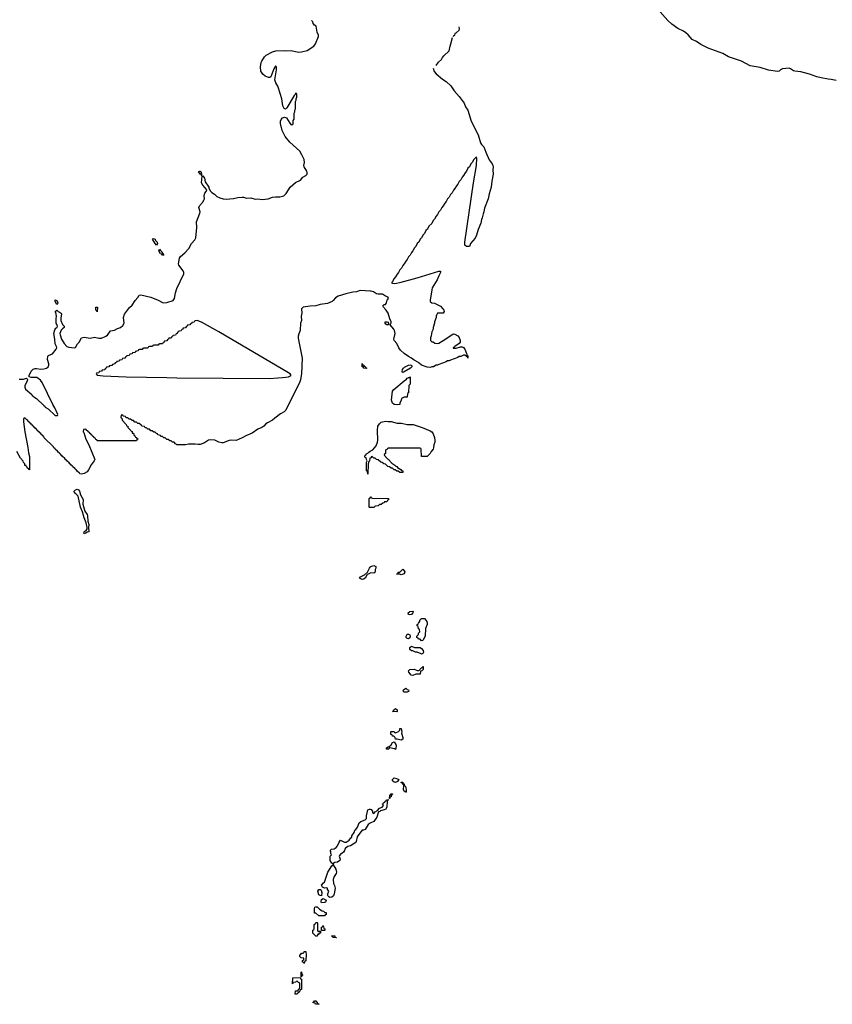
# Model space of a CAD drawing. Header units: inches. Extents: x 2547364 to 2752884, y 552026 to 708734.
# Tile 22 of 85: x 2645158 to 2656386, y 591346 to 604941. Entities that reach past the tile are written whole.
import ezdxf

# ---------------------------------------------------------------- set-up
doc = ezdxf.new("R2010")
doc.units = ezdxf.units.IN
doc.header["$MEASUREMENT"] = 0
for name, color, linetype in [('C6549', 7, 'Continuous'), ('C6559', 7, 'Continuous'), ('C6640', 7, 'Continuous'), ('C6650', 7, 'Continuous')]:
    doc.layers.add(name, color=color, linetype=linetype)

msp = doc.modelspace()

# ---------------------------------------------------------------- linework, layer by layer
at = {"layer": 'C6549', "color": 6}
for points in [[(2649043, 600000), (2649038, 599970), (2649030, 599943), (2648835, 599550), (2648810, 599526), (2648762, 599498), (2648681, 599439), (2648650, 599410), (2648583, 599377), (2648559, 599361), (2648530, 599331), (2648503, 599310), (2648450, 599287), (2648370, 599230), (2648283, 599197), (2648230, 599167), (2648150, 599133), (2648090, 599134), (2648051, 599129), (2647970, 599100), (2647950, 599099), (2647910, 599110), (2647855, 599135), (2647790, 599139), (2647765, 599135), (2647710, 599099), (2647650, 599077), (2647624, 599076), (2647582, 599082), (2647490, 599079), (2647450, 599070), (2647330, 599069), (2647322, 599082), (2647310, 599086), (2647290, 599106), (2647270, 599106), (2647250, 599126), (2647230, 599126), (2647210, 599146), (2647190, 599146), (2647170, 599166), (2647150, 599166), (2647130, 599186), (2647110, 599186), (2647102, 599202), (2647066, 599210), (2647062, 599222), (2647050, 599226), (2647030, 599246), (2647010, 599246), (2646990, 599266), (2646970, 599266), (2646950, 599286), (2646930, 599286), (2646910, 599306), (2646890, 599306), (2646882, 599322), (2646846, 599330), (2646842, 599342), (2646830, 599346), (2646810, 599366), (2646790, 599366), (2646770, 599386), (2646750, 599386), (2646730, 599406), (2646710, 599406), (2646690, 599426), (2646670, 599426), (2646650, 599446), (2646630, 599446), (2646622, 599462), (2646587, 599467), (2646582, 599482), (2646570, 599486), (2646558, 599482), (2646554, 599450), (2646572, 599432), (2646574, 599410), (2646630, 599354), (2646634, 599334), (2646652, 599330), (2646654, 599310), (2646694, 599270), (2646698, 599258), (2646710, 599254), (2646714, 599234), (2646732, 599230), (2646738, 599198), (2646750, 599194), (2646758, 599178), (2646770, 599174), (2646778, 599158), (2646790, 599154), (2646792, 599148), (2646778, 599142), (2646770, 599126), (2646230, 599126), (2646222, 599142), (2646210, 599146), (2646202, 599162), (2646186, 599170), (2646182, 599182), (2646166, 599190), (2646162, 599202), (2646146, 599210), (2646142, 599222), (2646130, 599226), (2646122, 599242), (2646106, 599250), (2646102, 599262), (2646087, 599267), (2646070, 599286), (2646038, 599282), (2646034, 599250), (2646042, 599242), (2646071, 599150), (2646111, 599071), (2646196, 598870), (2646187, 598850), (2646145, 598795), (2646110, 598724), (2646090, 598697), (2646050, 598674), (2646010, 598665), (2645989, 598670), (2645982, 598682), (2645950, 598709), (2645942, 598722), (2645930, 598729), (2645922, 598742), (2645889, 598770), (2645882, 598782), (2645870, 598789), (2645862, 598802), (2645850, 598809), (2645842, 598822), (2645809, 598850), (2645802, 598862), (2645790, 598869), (2645782, 598882), (2645749, 598910), (2645742, 598922), (2645729, 598930), (2645722, 598942), (2645709, 598950), (2645702, 598962), (2645690, 598969), (2645682, 598982), (2645649, 599010), (2645642, 599022), (2645630, 599029), (2645624, 599044), (2645498, 599170), (2645489, 599189), (2645475, 599195), (2645469, 599209), (2645455, 599215), (2645449, 599229), (2645435, 599235), (2645429, 599249), (2645415, 599255), (2645409, 599269), (2645395, 599275), (2645389, 599289), (2645375, 599295), (2645369, 599309), (2645355, 599315), (2645349, 599329), (2645335, 599335), (2645329, 599349), (2645315, 599355), (2645309, 599369), (2645295, 599375), (2645289, 599389), (2645275, 599395), (2645269, 599409), (2645255, 599415), (2645230, 599446), (2645212, 599428), (2645211, 599389), (2645231, 599249), (2645270, 599034), (2645279, 598959), (2645291, 598909), (2645293, 598727), (2645286, 598730), (2645282, 598742), (2645266, 598750), (2645262, 598762), (2645250, 598766), (2645246, 598786), (2645230, 598788), (2645228, 598808), (2645210, 598826), (2645204, 598844), (2645170, 598889), (2645120, 598980)], [(2645150, 599980), (2645210, 599980), (2645251, 599991), (2645263, 599983), (2645265, 599970), (2645258, 599942), (2645231, 599890), (2645227, 599867), (2645240, 599840), (2645324, 599764), (2645332, 599752), (2645345, 599745), (2645352, 599732), (2645392, 599710), (2645492, 599612), (2645505, 599605), (2645512, 599592), (2645552, 599570), (2645650, 599474), (2645682, 599478), (2645686, 599490), (2645643, 599583), (2645615, 599630), (2645469, 599930), (2645446, 599966), (2645393, 600000)], [(2647191, 600000), (2647330, 599997), (2648610, 599989), (2648726, 599994), (2648787, 600000)], [(2650000, 598887), (2649994, 598886), (2649991, 598850), (2649981, 598839), (2649971, 598810), (2649970, 598666), (2649966, 598670), (2649962, 598702), (2649948, 598710), (2649949, 598831), (2649958, 598850), (2649948, 598870), (2649946, 598890), (2649930, 598898), (2649926, 598906), (2649929, 598929), (2649944, 598936), (2649950, 598950), (2649966, 598954), (2649981, 598970), (2650000, 598982)], [(2650000, 598206), (2649990, 598206), (2649986, 598210), (2649988, 598330), (2650000, 598337)], [(2650000, 597300), (2649973, 597287), (2649961, 597279), (2649930, 597230), (2649910, 597217), (2649890, 597213), (2649855, 597230), (2649868, 597250), (2649924, 597276), (2649965, 597315), (2649989, 597370), (2650000, 597381)], [(2650000, 593847), (2649971, 593830), (2649930, 593759), (2649910, 593749), (2649890, 593749), (2649870, 593729), (2649821, 593659), (2649808, 593592), (2649801, 593579), (2649730, 593533), (2649690, 593526), (2649659, 593501), (2649651, 593490), (2649646, 593470), (2649631, 593449), (2649611, 593429), (2649595, 593425), (2649577, 593403), (2649571, 593390), (2649587, 593350), (2649581, 593330), (2649551, 593310), (2649514, 593306), (2649491, 593290), (2649491, 593270), (2649528, 593210), (2649536, 593170), (2649531, 593150), (2649504, 593110), (2649491, 593070), (2649492, 593012), (2649506, 592986), (2649516, 592950), (2649505, 592870), (2649495, 592845), (2649470, 592827), (2649443, 592823), (2649429, 592829), (2649421, 592841), (2649416, 592850), (2649416, 592870), (2649429, 592910), (2649413, 592933), (2649409, 592949), (2649390, 592955), (2649369, 592949), (2649342, 592962), (2649329, 592989), (2649355, 593025), (2649370, 593034), (2649415, 593170), (2649470, 593258), (2649488, 593270), (2649486, 593290), (2649470, 593295), (2649449, 593331), (2649449, 593391), (2649466, 593410), (2649458, 593430), (2649456, 593456), (2649448, 593472), (2649466, 593490), (2649505, 593495), (2649530, 593511), (2649550, 593532), (2649574, 593586), (2649589, 593611), (2649645, 593585), (2649670, 593584), (2649710, 593611), (2649734, 593646), (2649748, 593652), (2649749, 593670), (2649781, 593719), (2649790, 593751), (2649801, 593759), (2649827, 593793), (2649849, 593851), (2649870, 593871), (2649929, 593891), (2649948, 593910), (2649949, 593950), (2649970, 594031), (2649990, 594041), (2650000, 594039)]]:
    msp.add_lwpolyline(points, dxfattribs=at)
for points in [[(2646050, 597844), (2646042, 597850), (2646050, 597871), (2646082, 597898), (2646089, 597911), (2646089, 597931), (2646075, 597995), (2646050, 598061), (2646027, 598147), (2646010, 598177), (2645998, 598210), (2645964, 598364), (2645935, 598395), (2645914, 598410), (2645910, 598430), (2645930, 598450), (2645950, 598457), (2645970, 598450), (2645985, 598430), (2645999, 598379), (2646037, 598317), (2646030, 598250), (2646057, 598157), (2646088, 598110), (2646096, 598090), (2646099, 598019), (2646115, 597970), (2646110, 597930), (2646111, 597870), (2646090, 597864), (2646070, 597850)], [(2649330, 592846), (2649310, 592848), (2649290, 592858), (2649279, 592910), (2649290, 592931), (2649312, 592932), (2649322, 592922), (2649331, 592890)], [(2649329, 592749), (2649323, 592763), (2649329, 592791), (2649350, 592805), (2649382, 592790), (2649390, 592774), (2649382, 592758), (2649370, 592750)], [(2649290, 592566), (2649250, 592606), (2649230, 592606), (2649229, 592670), (2649235, 592685), (2649250, 592691), (2649270, 592691), (2649298, 592658), (2649335, 592635), (2649354, 592630), (2649373, 592613), (2649390, 592612), (2649392, 592588), (2649378, 592582), (2649370, 592568)], [(2649250, 592288), (2649206, 592330), (2649208, 592372), (2649222, 592378), (2649226, 592390), (2649226, 592450), (2649242, 592458), (2649250, 592474), (2649270, 592474), (2649274, 592470), (2649274, 592370), (2649278, 592358), (2649314, 592354), (2649312, 592330), (2649293, 592327), (2649290, 592309), (2649272, 592308), (2649270, 592289)], [(2649326, 592366), (2649326, 592410), (2649342, 592418), (2649350, 592434), (2649358, 592398), (2649372, 592390), (2649374, 592370), (2649370, 592366)], [(2649530, 592266), (2649486, 592270), (2649482, 592282), (2649466, 592290), (2649510, 592290), (2649512, 592272), (2649534, 592270)], [(2649090, 591909), (2649082, 591922), (2649066, 591930), (2649066, 591950), (2649082, 591958), (2649086, 591970), (2649082, 591982), (2649047, 591987), (2649028, 592008), (2649028, 592028), (2649042, 592038), (2649050, 592051), (2649068, 592052), (2649082, 592058), (2649090, 592074), (2649110, 592074), (2649114, 592030), (2649111, 591951), (2649110, 591946), (2649098, 591942), (2649091, 591929)], [(2648966, 591486), (2648968, 591530), (2649006, 591534), (2649010, 591554), (2649022, 591558), (2649027, 591573), (2649028, 591628), (2649022, 591642), (2649010, 591646), (2648990, 591666), (2648978, 591662), (2648974, 591650), (2648934, 591646), (2648934, 591634), (2648929, 591629), (2648930, 591712), (2649034, 591714), (2649038, 591698), (2649050, 591694), (2649051, 591691), (2649051, 591550), (2649034, 591546), (2649030, 591526), (2649018, 591522), (2649014, 591510), (2648998, 591502), (2648990, 591486)], [(2649046, 591726), (2649046, 591790), (2649050, 591794), (2649058, 591758), (2649071, 591750), (2649058, 591742), (2649050, 591726)], [(2649290, 591346), (2649252, 591348), (2649246, 591350), (2649242, 591362), (2649208, 591370), (2649222, 591378), (2649230, 591394), (2649250, 591394), (2649258, 591378), (2649270, 591374), (2649274, 591354), (2649294, 591350)]]:
    msp.add_lwpolyline(points, close=True, dxfattribs=at)
at = {"layer": 'C6559', "color": 6}
for points in [[(2650551, 600000), (2650552, 599910), (2650534, 599890), (2650532, 599790), (2650518, 599782), (2650512, 599730), (2650470, 599728), (2650434, 599710), (2650430, 599686), (2650412, 599648), (2650410, 599629), (2650376, 599624), (2650330, 599628), (2650307, 599647), (2650294, 599690), (2650308, 599812), (2650325, 599835), (2650470, 599957), (2650502, 599978), (2650510, 599991), (2650525, 599995), (2650529, 600000)], [(2650000, 598982), (2650036, 599004), (2650083, 599057), (2650101, 599110), (2650105, 599135), (2650103, 599270), (2650108, 599330), (2650130, 599363), (2650150, 599383), (2650210, 599398), (2650251, 599391), (2650291, 599391), (2650371, 599371), (2650431, 599371), (2650510, 599351), (2650594, 599350), (2650718, 599310), (2650830, 599263), (2650850, 599250), (2650870, 599223), (2650888, 599172), (2650896, 599130), (2650894, 599110), (2650880, 599070), (2650875, 599030), (2650870, 599010), (2650843, 598977), (2650830, 598952), (2650790, 598909), (2650709, 598909), (2650706, 599010), (2650702, 599022), (2650690, 599026), (2650250, 599026), (2650238, 599022), (2650233, 599007), (2650218, 599002), (2650214, 598990), (2650214, 598950), (2650198, 598942), (2650194, 598930), (2650238, 598878), (2650251, 598871), (2650300, 598820), (2650342, 598790), (2650355, 598775), (2650370, 598771), (2650379, 598759), (2650422, 598730), (2650435, 598715), (2650450, 598711), (2650450, 598688), (2650410, 598688), (2650387, 598707), (2650370, 598708), (2650347, 598727), (2650330, 598728), (2650307, 598747), (2650290, 598748), (2650267, 598767), (2650246, 598770), (2650210, 598806), (2650190, 598808), (2650167, 598827), (2650146, 598830), (2650110, 598866), (2650089, 598869), (2650067, 598887), (2650050, 598888), (2650030, 598908), (2650014, 598906), (2650012, 598890), (2650000, 598887)], [(2650000, 598337), (2650002, 598338), (2650008, 598352), (2650014, 598350), (2650018, 598338), (2650030, 598334), (2650254, 598330), (2650254, 598310), (2650238, 598302), (2650230, 598286), (2650198, 598282), (2650192, 598268), (2650173, 598267), (2650152, 598248), (2650130, 598246), (2650112, 598228), (2650070, 598226), (2650050, 598206), (2650000, 598206)], [(2650000, 597381), (2650009, 597390), (2650050, 597406), (2650078, 597390), (2650079, 597370), (2650071, 597350), (2650071, 597330), (2650065, 597310), (2650050, 597301), (2650010, 597305), (2650000, 597300)], [(2650000, 594039), (2650015, 594035), (2650031, 594011), (2650032, 593992), (2650050, 593982), (2650070, 594002), (2650100, 594020), (2650130, 594054), (2650166, 594070), (2650186, 594090), (2650182, 594102), (2650166, 594110), (2650182, 594118), (2650186, 594130), (2650202, 594138), (2650206, 594150), (2650222, 594158), (2650226, 594170), (2650250, 594174), (2650250, 594166), (2650238, 594162), (2650234, 594150), (2650231, 594070), (2650210, 594038), (2650194, 594030), (2650141, 594019), (2650132, 594010), (2650116, 594004), (2650091, 593930), (2650050, 593870), (2650008, 593852), (2650000, 593847)]]:
    msp.add_lwpolyline(points, dxfattribs=at)
for points in [[(2650430, 597278), (2650410, 597286), (2650370, 597286), (2650366, 597290), (2650386, 597294), (2650389, 597311), (2650410, 597312), (2650420, 597320), (2650450, 597354), (2650472, 597330), (2650477, 597317), (2650470, 597289)], [(2650550, 596725), (2650529, 596729), (2650526, 596750), (2650550, 596771), (2650590, 596774), (2650594, 596770), (2650591, 596750), (2650570, 596729)], [(2650710, 596366), (2650690, 596386), (2650666, 596390), (2650662, 596402), (2650646, 596410), (2650646, 596430), (2650666, 596450), (2650669, 596471), (2650686, 596490), (2650682, 596522), (2650669, 596529), (2650662, 596562), (2650648, 596570), (2650648, 596590), (2650662, 596598), (2650666, 596610), (2650686, 596630), (2650686, 596650), (2650710, 596672), (2650750, 596671), (2650770, 596651), (2650783, 596630), (2650787, 596610), (2650787, 596590), (2650766, 596534), (2650759, 596430), (2650730, 596368)], [(2650530, 596394), (2650510, 596397), (2650497, 596410), (2650496, 596430), (2650510, 596455), (2650530, 596456), (2650546, 596446), (2650552, 596430), (2650550, 596408)], [(2650710, 596181), (2650703, 596183), (2650650, 596209), (2650626, 596210), (2650590, 596228), (2650570, 596228), (2650550, 596246), (2650550, 596274), (2650570, 596292), (2650612, 596272), (2650690, 596271), (2650710, 596258), (2650731, 596230), (2650737, 596210), (2650730, 596189)], [(2650590, 595888), (2650566, 595890), (2650535, 595930), (2650529, 595951), (2650548, 595970), (2650610, 595972), (2650650, 595954), (2650670, 595954), (2650682, 595958), (2650686, 595970), (2650710, 595994), (2650722, 595998), (2650726, 596010), (2650731, 596011), (2650734, 595970), (2650714, 595950), (2650694, 595946), (2650690, 595906), (2650630, 595906)], [(2650470, 595658), (2650458, 595670), (2650462, 595690), (2650491, 595711), (2650510, 595694), (2650532, 595690), (2650534, 595670), (2650530, 595666), (2650510, 595658)], [(2650370, 595386), (2650309, 595390), (2650322, 595398), (2650326, 595410), (2650350, 595431), (2650372, 595410), (2650374, 595390)], [(2650430, 594994), (2650372, 595008), (2650349, 595009), (2650346, 595030), (2650327, 595047), (2650310, 595048), (2650306, 595066), (2650288, 595070), (2650286, 595110), (2650290, 595114), (2650330, 595112), (2650338, 595098), (2650350, 595094), (2650390, 595112), (2650399, 595121), (2650408, 595130), (2650410, 595154), (2650430, 595154), (2650436, 595110), (2650434, 595090), (2650451, 595029), (2650450, 595008)], [(2650350, 594866), (2650335, 594875), (2650272, 594888), (2650252, 594870), (2650228, 594868), (2650227, 594887), (2650250, 594902), (2650258, 594902), (2650289, 594931), (2650310, 594962), (2650330, 594972), (2650354, 594934), (2650361, 594910)], [(2650350, 594409), (2650330, 594415), (2650309, 594430), (2650309, 594451), (2650330, 594471), (2650366, 594466), (2650394, 594450), (2650379, 594421)], [(2650490, 594269), (2650483, 594283), (2650469, 594290), (2650459, 594310), (2650466, 594366), (2650462, 594382), (2650450, 594386), (2650442, 594402), (2650430, 594406), (2650430, 594414), (2650450, 594411), (2650453, 594393), (2650470, 594391), (2650472, 594372), (2650490, 594354), (2650491, 594330), (2650499, 594310), (2650497, 594283)], [(2650270, 594189), (2650266, 594190), (2650270, 594234), (2650282, 594238), (2650289, 594251), (2650310, 594254), (2650310, 594246), (2650298, 594242), (2650292, 594228), (2650291, 594210), (2650274, 594206)]]:
    msp.add_lwpolyline(points, close=True, dxfattribs=at)
at = {"layer": 'C6640', "color": 6}
for points in [[(2645393, 600000), (2645390, 600002), (2645323, 600003), (2645289, 600010), (2645289, 600030), (2645316, 600090), (2645345, 600115), (2645370, 600126), (2645390, 600127), (2645450, 600118), (2645490, 600119), (2645529, 600130), (2645550, 600150), (2645560, 600170), (2645560, 600190), (2645544, 600250), (2645546, 600294), (2645554, 600306), (2645612, 600328), (2645663, 600390), (2645669, 600410), (2645666, 600430), (2645648, 600468), (2645645, 600530), (2645631, 600610), (2645643, 600657), (2645659, 600681), (2645674, 600690), (2645681, 600710), (2645663, 600750), (2645661, 600810), (2645665, 600850), (2645657, 600897), (2645650, 600910), (2645669, 600930), (2645690, 600911), (2645732, 600890), (2645735, 600875), (2645724, 600824), (2645724, 600790), (2645750, 600731), (2645772, 600708), (2645774, 600690), (2645750, 600675), (2645730, 600654), (2645714, 600610), (2645715, 600590), (2645735, 600530), (2645770, 600471), (2645810, 600430), (2645839, 600419), (2645910, 600409), (2645930, 600417), (2645955, 600465), (2645978, 600490), (2646012, 600548), (2646050, 600557), (2646130, 600545), (2646190, 600557), (2646250, 600545), (2646290, 600543), (2646349, 600570), (2646370, 600584), (2646414, 600646), (2646470, 600655), (2646510, 600678), (2646550, 600691), (2646581, 600719), (2646600, 600750), (2646591, 600830), (2646605, 600875), (2646674, 600966), (2646710, 600999), (2646754, 601066), (2646790, 601107), (2646810, 601139), (2646830, 601141), (2646970, 601110), (2647073, 601070), (2647130, 601035), (2647150, 601030), (2647190, 601036), (2647278, 601062), (2647297, 601090), (2647309, 601170), (2647330, 601228), (2647425, 601430), (2647425, 601450), (2647415, 601475), (2647358, 601550), (2647353, 601570), (2647366, 601650), (2647378, 601670), (2647439, 601721), (2647496, 601784), (2647532, 601850), (2647578, 601902), (2647590, 601930), (2647605, 602070), (2647600, 602150), (2647649, 602270), (2647650, 602290), (2647633, 602350), (2647642, 602370), (2647685, 602415), (2647704, 602450), (2647710, 602470), (2647706, 602510), (2647710, 602530), (2647715, 602545), (2647736, 602570), (2647744, 602590), (2647722, 602622), (2647690, 602656), (2647670, 602689), (2647680, 602780), (2647690, 602785), (2647710, 602751), (2647721, 602701), (2647770, 602631), (2647773, 602613), (2647794, 602574), (2647814, 602554), (2647850, 602532), (2647882, 602502), (2647923, 602483), (2647970, 602469), (2648010, 602465), (2648110, 602472), (2648170, 602487), (2648233, 602493), (2648250, 602492), (2648290, 602479), (2648350, 602483), (2648410, 602465), (2648450, 602468), (2648510, 602458), (2648590, 602466), (2648650, 602491), (2648690, 602495), (2648750, 602494), (2648790, 602503), (2648809, 602511), (2648838, 602542), (2648897, 602630), (2648970, 602695), (2649036, 602724), (2649070, 602767), (2649110, 602792), (2649128, 602810), (2649130, 602830), (2649125, 602850), (2649090, 602910), (2649086, 602926), (2649093, 602970), (2649087, 603010), (2649057, 603077), (2649027, 603127), (2648889, 603250), (2648827, 603330), (2648786, 603410), (2648761, 603510), (2648760, 603540), (2648770, 603565), (2648790, 603585), (2648815, 603595), (2648844, 603584), (2648890, 603511), (2648910, 603491), (2648930, 603494), (2648938, 603510), (2648938, 603550), (2648948, 603570), (2648949, 603650), (2648958, 603670), (2648958, 603690), (2648968, 603710), (2648969, 603810), (2648978, 603830), (2648978, 603850), (2648988, 603870), (2648987, 603907), (2648982, 603922), (2648970, 603926), (2648967, 603913), (2648950, 603895), (2648850, 603723), (2648830, 603707), (2648810, 603715), (2648792, 603750), (2648780, 603850), (2648735, 603995), (2648723, 604023), (2648696, 604070), (2648683, 604110), (2648707, 604250), (2648708, 604288), (2648698, 604298), (2648690, 604298), (2648670, 604264), (2648628, 604152), (2648615, 604145), (2648595, 604145), (2648550, 604161), (2648518, 604190), (2648491, 604230), (2648486, 604290), (2648493, 604350), (2648502, 604370), (2648542, 604430), (2648565, 604450), (2648650, 604499), (2648698, 604510), (2648810, 604515), (2648850, 604510), (2648910, 604514), (2649010, 604495), (2649050, 604496), (2649130, 604515), (2649223, 604577), (2649244, 604610), (2649287, 604710), (2649287, 604730), (2649270, 604769), (2649255, 604850), (2649230, 604867), (2649214, 604890), (2649210, 604910), (2649189, 604931)], [(2647668, 602809), (2647669, 602802)], [(2647669, 602802), (2647669, 602809), (2647668, 602809)], [(2650000, 601194), (2649860, 601200), (2649810, 601185), (2649761, 601179), (2649662, 601158), (2649558, 601122), (2649521, 601099), (2649490, 601062), (2649473, 601050), (2649410, 601024), (2649310, 601009), (2649250, 600992), (2649173, 600987), (2649075, 600970), (2649050, 600950), (2649058, 600890), (2649048, 600850), (2649050, 600790), (2649039, 600750), (2649033, 600650), (2649014, 600606), (2649004, 600570), (2649005, 600545), (2649060, 600270), (2649052, 600052), (2649043, 600000)], [(2648787, 600000), (2648835, 600005), (2648870, 600010), (2648909, 600030), (2648893, 600050), (2648870, 600065), (2647910, 600630), (2647670, 600764), (2647610, 600786), (2647578, 600782), (2647570, 600766), (2647538, 600762), (2647534, 600750), (2647518, 600742), (2647510, 600726), (2647478, 600722), (2647474, 600710), (2647458, 600702), (2647450, 600686), (2647418, 600682), (2647414, 600670), (2647398, 600662), (2647390, 600646), (2647358, 600642), (2647354, 600630), (2647338, 600622), (2647334, 600610), (2647318, 600602), (2647310, 600586), (2647278, 600582), (2647274, 600570), (2647258, 600562), (2647250, 600546), (2647218, 600542), (2647214, 600530), (2647198, 600522), (2647190, 600506), (2647158, 600502), (2647154, 600490), (2647138, 600482), (2647132, 600468), (2647090, 600466), (2647078, 600462), (2647070, 600448), (2647010, 600446), (2646998, 600442), (2646992, 600428), (2646953, 600427), (2646938, 600422), (2646930, 600408), (2646870, 600406), (2646858, 600402), (2646852, 600388), (2646813, 600387), (2646798, 600382), (2646794, 600370), (2646758, 600362), (2646752, 600348), (2646718, 600342), (2646710, 600326), (2646678, 600322), (2646670, 600306), (2646638, 600302), (2646634, 600290), (2646618, 600282), (2646612, 600268), (2646578, 600262), (2646570, 600246), (2646538, 600242), (2646530, 600226), (2646498, 600222), (2646494, 600210), (2646478, 600202), (2646472, 600188), (2646438, 600182), (2646430, 600166), (2646398, 600162), (2646390, 600146), (2646358, 600142), (2646354, 600130), (2646338, 600122), (2646332, 600108), (2646298, 600102), (2646290, 600086), (2646258, 600082), (2646250, 600066), (2646218, 600062), (2646214, 600050), (2646230, 600034), (2646310, 600026), (2646630, 600010), (2647191, 600000)]]:
    msp.add_lwpolyline(points, dxfattribs=at)
for points in [[(2647668, 602809), (2647650, 602810), (2647644, 602824), (2647630, 602830), (2647636, 602844), (2647646, 602850), (2647650, 602850), (2647665, 602830)], [(2647669, 602802), (2647671, 602791), (2647678, 602782), (2647670, 602788)], [(2647050, 601826), (2647029, 601850), (2646995, 601910), (2647001, 601919), (2647030, 601910), (2647033, 601893), (2647056, 601870), (2647062, 601850)], [(2647150, 601689), (2647130, 601690), (2647123, 601703), (2647102, 601710), (2647082, 601750), (2647088, 601772), (2647097, 601757), (2647111, 601750), (2647115, 601735), (2647142, 601710)], [(2645670, 601009), (2645650, 601048), (2645649, 601071), (2645670, 601065), (2645685, 601030), (2645682, 601018)], [(2646230, 600906), (2646222, 600922), (2646209, 600930), (2646210, 600974), (2646230, 600974), (2646231, 600970)], [(2649950, 600126), (2649910, 600128), (2649906, 600146), (2649890, 600148), (2649890, 600194), (2649898, 600178), (2649914, 600170), (2649918, 600158), (2649934, 600150), (2649938, 600138), (2649954, 600130)]]:
    msp.add_lwpolyline(points, close=True, dxfattribs=at)
at = {"layer": 'C6650', "color": 6}
for points in [[(2656437, 604103), (2656370, 604116), (2656330, 604118), (2656230, 604138), (2656170, 604153), (2656069, 604189), (2655950, 604223), (2655870, 604229), (2655850, 604236), (2655810, 604263), (2655790, 604270), (2655697, 604263), (2655670, 604250), (2655650, 604230), (2655630, 604225), (2655506, 604246), (2655390, 604282), (2655250, 604306), (2655130, 604370), (2654952, 604430), (2654875, 604475), (2654672, 604550), (2654570, 604598), (2654510, 604641), (2654448, 604668), (2654392, 604732), (2654360, 604760), (2654330, 604781), (2654250, 604822), (2654170, 604879), (2654114, 604930), (2653970, 605090)], [(2651150, 604707), (2651158, 604722), (2651170, 604730), (2651173, 604747), (2651181, 604759), (2651190, 604760), (2651230, 604796), (2651235, 604815), (2651230, 604841)], [(2650910, 604308), (2650946, 604354), (2650984, 604390), (2651000, 604420), (2651018, 604442), (2651090, 604510), (2651104, 604576), (2651117, 604610), (2651137, 604697)], [(2650870, 604270), (2650885, 604225), (2650914, 604194), (2651001, 604121), (2651050, 604090), (2651116, 604030), (2651161, 603961), (2651230, 603883), (2651297, 603790), (2651317, 603737), (2651350, 603690), (2651398, 603538), (2651491, 603350), (2651523, 603243), (2651537, 603217), (2651570, 603184), (2651597, 603110), (2651645, 603005), (2651686, 602950), (2651695, 602930), (2651700, 602910), (2651697, 602870), (2651699, 602810), (2651680, 602710), (2651671, 602631), (2651643, 602537), (2651630, 602470), (2651582, 602338), (2651573, 602290), (2651561, 602259), (2651550, 602207), (2651539, 602181), (2651530, 602134), (2651494, 602046), (2651470, 601964), (2651450, 601926), (2651388, 601852), (2651371, 601809), (2651329, 601810), (2651310, 601830), (2651310, 601870), (2651430, 602690), (2651469, 602930), (2651474, 603030), (2651470, 603046), (2651432, 603010), (2651411, 602970), (2651391, 602949), (2651371, 602910), (2651351, 602889), (2651331, 602850), (2651311, 602829), (2651291, 602790), (2651271, 602769), (2651251, 602730), (2651231, 602709), (2651211, 602670), (2651191, 602649), (2651171, 602610), (2651151, 602589), (2651131, 602550), (2651111, 602529), (2651091, 602490), (2651071, 602469), (2651051, 602430), (2651031, 602409), (2651011, 602370), (2650991, 602349), (2650971, 602310), (2650951, 602289), (2650931, 602250), (2650911, 602229), (2650890, 602188), (2650871, 602169), (2650851, 602129), (2650811, 602089), (2650791, 602050), (2650771, 602029), (2650751, 601990), (2650731, 601969), (2650711, 601930), (2650691, 601909), (2650671, 601870), (2650651, 601849), (2650631, 601810), (2650611, 601789), (2650591, 601750), (2650571, 601729), (2650551, 601690), (2650531, 601669), (2650511, 601630), (2650491, 601609), (2650471, 601570), (2650451, 601549), (2650431, 601510), (2650411, 601489), (2650391, 601450), (2650371, 601429), (2650351, 601390), (2650331, 601369), (2650310, 601326), (2650294, 601310), (2650310, 601302), (2650341, 601301), (2650430, 601316), (2650650, 601378), (2650949, 601470), (2650970, 601470), (2650971, 601450), (2650950, 601403), (2650924, 601350), (2650859, 601241), (2650850, 601210), (2650827, 601070), (2650830, 601050), (2650850, 601034), (2650890, 601026), (2650970, 600987), (2651005, 600950), (2651018, 600930), (2651022, 600910), (2651010, 600889), (2650932, 600888), (2650917, 600863), (2650911, 600850), (2650911, 600830), (2650891, 600770), (2650891, 600750), (2650871, 600690), (2650870, 600666), (2650852, 600630), (2650844, 600576), (2650832, 600550), (2650834, 600510), (2650850, 600494), (2650870, 600494), (2650893, 600473), (2650930, 600471), (2650950, 600476), (2651010, 600511), (2651142, 600598), (2651150, 600602), (2651170, 600600), (2651210, 600574), (2651230, 600554), (2651246, 600510), (2651243, 600490), (2651230, 600472), (2651171, 600430), (2651162, 600418), (2651145, 600410), (2651146, 600406), (2651188, 600408), (2651250, 600425), (2651270, 600426), (2651290, 600415), (2651307, 600390), (2651333, 600330), (2651335, 600315), (2651350, 600294), (2651350, 600266), (2651347, 600287), (2651330, 600289), (2651310, 600308), (2651290, 600309), (2651254, 600290), (2651231, 600289), (2651210, 600275), (2651110, 600242), (2651090, 600229), (2651070, 600229), (2651050, 600215), (2650950, 600182), (2650930, 600169), (2650910, 600169), (2650874, 600150), (2650850, 600149), (2650830, 600139), (2650790, 600144), (2650710, 600170), (2650677, 600197), (2650669, 600210), (2650610, 600240), (2650570, 600270), (2650529, 600290), (2650470, 600330), (2650418, 600378), (2650398, 600410), (2650370, 600469), (2650334, 600514), (2650329, 600530), (2650344, 600610), (2650338, 600650), (2650329, 600670), (2650278, 600730), (2650290, 600754), (2650292, 600770), (2650273, 600813), (2650250, 600890), (2650223, 600930), (2650185, 600970), (2650175, 600990), (2650193, 601007), (2650210, 601011), (2650227, 601030), (2650233, 601070), (2650253, 601090), (2650250, 601106), (2650249, 601109), (2650210, 601124), (2650170, 601150), (2650150, 601153), (2650110, 601150), (2650090, 601155), (2650045, 601185), (2650013, 601193), (2650000, 601194)], [(2650529, 600000), (2650530, 600002), (2650538, 600002), (2650551, 600011), (2650551, 600000)]]:
    msp.add_lwpolyline(points, dxfattribs=at)
for points in [[(2650250, 600729), (2650229, 600729), (2650216, 600736), (2650206, 600750), (2650208, 600770), (2650230, 600771), (2650244, 600764), (2650254, 600750), (2650254, 600730)], [(2650450, 600069), (2650446, 600070), (2650443, 600083), (2650449, 600111), (2650459, 600130), (2650476, 600144), (2650530, 600170), (2650555, 600175), (2650571, 600170), (2650576, 600150), (2650556, 600130), (2650470, 600077)]]:
    msp.add_lwpolyline(points, close=True, dxfattribs=at)

doc.saveas('drawing.dxf')
